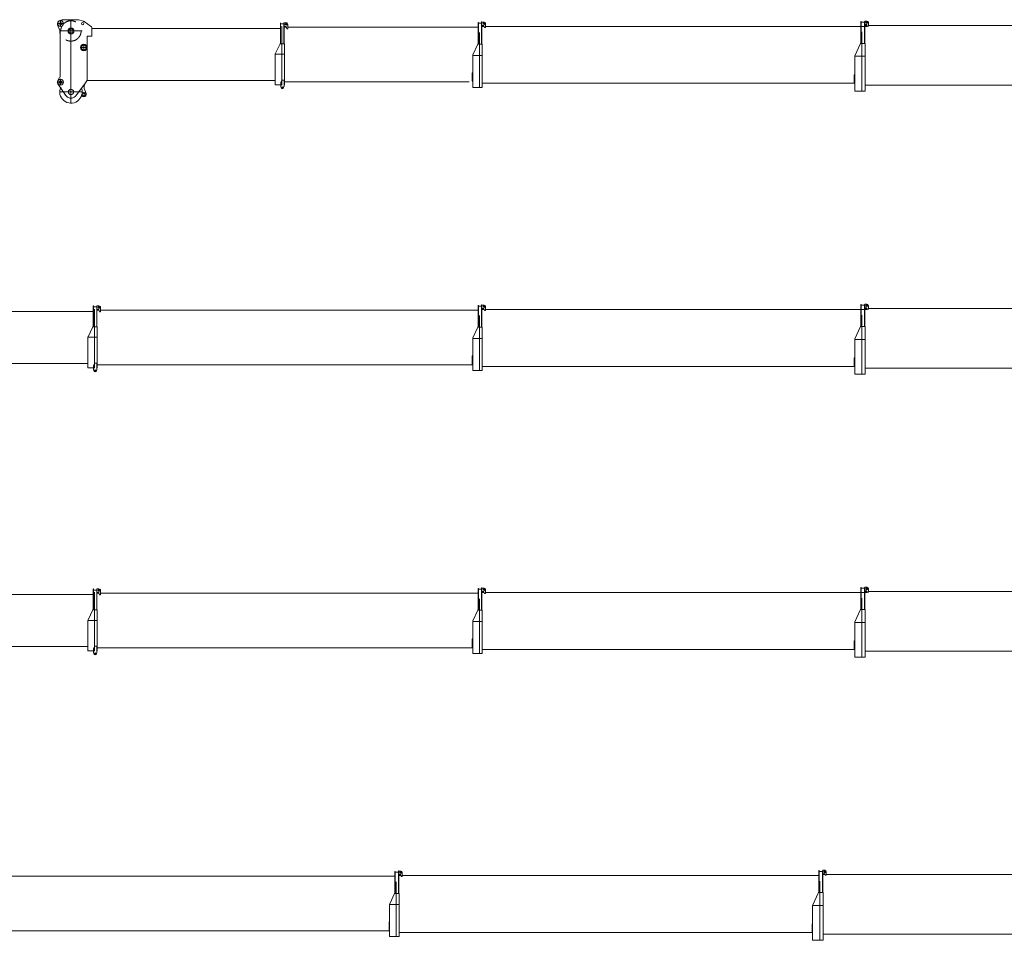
# Model space of a CAD drawing. Extents: x 7167 to 100032, y 5274 to 65025.
# Tile 15 of 18: x 51338 to 75685, y 5591 to 28359. Entities that reach past the tile are written whole.
import ezdxf

# ---------------------------------------------------------------- set-up
doc = ezdxf.new("R2010")
doc.units = 0
doc.header["$LTSCALE"] = 62.5
doc.header["$MEASUREMENT"] = 0
doc.linetypes.add('CENTER', pattern=[50.5, 30, -9, 2.5, -9])
doc.linetypes.add('HIDDEN', pattern=[12.6, 8.4, -4.2])
doc.layers.add('11', color=251, linetype='Continuous')

# ---------------------------------------------------------------- blocks, each defined once
blk = doc.blocks.new('*G47')
at = {"layer": '11', "color": 251, "linetype": 'Continuous', "lineweight": 9}
for p, q in [((71096, 6782), (71096, 7316)), ((71096, 7316), (71106, 7316)), ((71106, 7316), (71106, 6778)), ((71196, 7316), (71188, 7316)), ((71188, 6770), (71188, 7316)), ((71196, 7237), (71196, 7323)), ((71196, 7323), (71246, 7323)), ((71196, 6781), (71196, 7316)), ((71106, 7276), (71106, 7296)), ((71106, 7296), (71188, 7296)), ((71188, 7296), (71106, 7296)), ((71106, 7296), (71106, 7216)), ((71106, 7208), (71106, 7216)), ((71188, 7208), (71186, 7208)), ((71188, 7296), (71188, 7276)), ((71188, 7216), (71188, 7215)), ((71188, 7215), (71188, 7208)), ((71235, 7237), (71196, 7237)), ((71196, 7216), (71248, 7216)), ((71252, 7200), (71244, 7229)), ((71283, 7200), (71252, 7200)), ((71283, 7286), (71283, 7200)), ((71283, 7216), (81734, 7216)), ((71106, 7020), (71106, 6770)), ((71121, 7055), (71121, 5591)), ((71088, 6770), (70951, 6467)), ((71202, 6770), (71088, 6770)), ((71096, 6782), (71092, 6770)), ((71092, 6770), (71104, 6770)), ((71104, 6770), (71186, 6770)), ((71104, 6770), (71186, 6770)), ((71196, 6770), (71186, 6770)), ((71196, 6781), (71196, 6770)), ((71202, 5591), (71202, 6770)), ((70951, 6467), (70946, 6454)), ((70946, 6454), (70946, 5593)), ((70952, 6454), (70965, 6454)), ((70965, 6454), (71202, 6454)), ((70935, 5998), (70935, 5816)), ((70946, 5998), (70935, 5998)), ((70935, 5998), (70935, 5793)), ((70935, 5793), (70946, 5793)), ((71202, 5741), (81528, 5741)), ((70946, 5593), (70946, 5591)), ((70946, 5591), (71202, 5591))]:
    blk.add_line(p, q, dxfattribs=at)
for radius in [22.3, 15]:
    blk.add_circle((71246, 7286), radius, dxfattribs=at)
for centre, radius, start, end in [((71246, 7286), 37, 0, 89.9988), ((71235, 7227), 10, 14.9515, 90.0113)]:
    blk.add_arc(centre, radius, start, end, dxfattribs=at)
blk = doc.blocks.new('*G48')
at = {"layer": '11', "color": 251, "linetype": 'Continuous', "lineweight": 9}
for p, q in [((60704, 6752), (60704, 7305)), ((60704, 7305), (60712, 7305)), ((60712, 7305), (60712, 6752)), ((60614, 6760), (60614, 7292)), ((60614, 7292), (60622, 7292)), ((60622, 7292), (60622, 6760)), ((60622, 7255), (60622, 7275)), ((60622, 7275), (60704, 7275)), ((60704, 7275), (60622, 7275)), ((60622, 7275), (60622, 7195)), ((60704, 7275), (60704, 7255)), ((60704, 7195), (60704, 7275)), ((60712, 7215), (60712, 7302)), ((60712, 7302), (60762, 7302)), ((60751, 7215), (60712, 7215)), ((60712, 7195), (60764, 7195)), ((60773, 7168), (60760, 7208)), ((60771, 7172), (60799, 7172)), ((60799, 7168), (60773, 7168)), ((60799, 7265), (60799, 7168)), ((60799, 7195), (71096, 7195)), ((60622, 7002), (60622, 6760)), ((60649, 7040), (60649, 5684)), ((60704, 6760), (60704, 7002)), ((60487, 6490), (60609, 6752)), ((60609, 6752), (60614, 6760)), ((60609, 6752), (60718, 6752)), ((60622, 6752), (60622, 6760)), ((60622, 6760), (60622, 6752)), ((60702, 6752), (60622, 6752)), ((60718, 6752), (60718, 5684)), ((60487, 6490), (60484, 6477)), ((60484, 6086), (60484, 6477)), ((60484, 6477), (60718, 6477)), ((60484, 6477), (60484, 5824)), ((60720, 6477), (60484, 6477)), ((60488, 6477), (60498, 6477)), ((60704, 6477), (60498, 6477)), ((60714, 6477), (60704, 6477)), ((60484, 6048), (60473, 6048)), ((60473, 6048), (60473, 5843)), ((60473, 6025), (60473, 5854)), ((60484, 5684), (60484, 6083)), ((60473, 5843), (60484, 5843)), ((60718, 5684), (60484, 5684)), ((70946, 5786), (60718, 5786))]:
    blk.add_line(p, q, dxfattribs=at)
for radius in [22.3, 15]:
    blk.add_circle((60762, 7265), radius, dxfattribs=at)
for centre, radius, start, end in [((60751, 7205), 10, 14.9971, 89.9938), ((60762, 7265), 37, 0, 89.9929)]:
    blk.add_arc(centre, radius, start, end, dxfattribs=at)
blk = doc.blocks.new('*G58')
at = {"layer": '11', "color": 251, "linetype": 'Continuous', "lineweight": 9}
for p, q in [((50017, 6771), (50017, 7281)), ((50017, 7281), (50023, 7281)), ((50023, 7281), (50023, 7265)), ((50023, 7265), (50023, 6771)), ((50023, 7234), (50023, 7254)), ((50023, 7254), (50105, 7254)), ((50105, 7254), (50023, 7254)), ((50023, 7254), (50023, 7174)), ((50053, 7201), (50053, 5740)), ((50111, 7281), (50105, 7281)), ((50105, 7281), (50105, 6765)), ((50105, 7254), (50105, 7234)), ((50105, 7174), (50105, 7254)), ((50111, 6765), (50111, 7281)), ((50111, 7195), (50111, 7281)), ((50111, 7281), (50161, 7281)), ((50150, 7195), (50111, 7195)), ((50111, 7175), (50163, 7175)), ((50175, 7131), (50159, 7187)), ((50198, 7131), (50175, 7131)), ((50198, 7244), (50198, 7131)), ((50198, 7175), (60614, 7175)), ((50023, 7013), (50023, 6771)), ((50105, 6771), (50105, 7013)), ((50012, 6765), (49890, 6516)), ((50012, 6765), (50017, 6771)), ((50115, 6765), (50012, 6765)), ((50023, 6771), (50023, 6765)), ((50023, 6771), (50023, 6765)), ((50023, 6765), (50105, 6765)), ((50105, 6765), (50105, 6771)), ((50115, 6504), (50115, 6765)), ((49885, 6504), (49890, 6516)), ((49885, 6504), (49885, 5886)), ((49885, 6504), (50119, 6504)), ((49885, 6130), (49885, 6504)), ((49899, 6504), (49889, 6504)), ((49899, 6504), (50105, 6504)), ((50105, 6504), (50115, 6504)), ((50119, 6504), (50119, 5756)), ((49885, 5746), (49885, 6127)), ((49885, 5856), (49881, 5856)), ((50026, 5811), (50056, 5863)), ((50056, 5863), (50106, 5863)), ((50112, 5863), (50106, 5863)), ((50112, 5706), (50112, 5863)), ((50026, 5746), (49885, 5746)), ((50026, 5706), (50026, 5811)), ((50035, 5674), (50026, 5706)), ((50106, 5706), (50097, 5674)), ((50106, 5706), (50112, 5706)), ((50119, 5746), (50112, 5746)), ((60484, 5826), (50119, 5826)), ((50119, 5756), (50119, 5746))]:
    blk.add_line(p, q, dxfattribs=at)
for centre, radius in [((50161, 7244), 22.3), ((50161, 7244), 15), ((50066, 5682), 15.5)]:
    blk.add_circle(centre, radius, dxfattribs=at)
for centre, radius, start, end in [((50150, 7185), 10, 14.9983, 89.9982), ((50161, 7244), 37, 0, 90.0035), ((50066, 5682), 32.5, -165.1294, -14.8699)]:
    blk.add_arc(centre, radius, start, end, dxfattribs=at)
blk = doc.blocks.new('*G74')
at = {"layer": '11', "color": 251, "linetype": 'Continuous', "lineweight": 9}
for p, q in [((72137, 27782), (72137, 28316)), ((72137, 28316), (72147, 28316)), ((72147, 28316), (72147, 27778)), ((72147, 28276), (72147, 28296)), ((72147, 28296), (72229, 28296)), ((72229, 28296), (72147, 28296)), ((72147, 28296), (72147, 28216)), ((72237, 28316), (72229, 28316)), ((72229, 27770), (72229, 28316)), ((72229, 28296), (72229, 28276)), ((72237, 28237), (72237, 28323)), ((72237, 28323), (72287, 28323)), ((72237, 27781), (72237, 28316)), ((72324, 28286), (72324, 28200)), ((72147, 28208), (72147, 28216)), ((72147, 28020), (72147, 27770)), ((72162, 28055), (72162, 26591)), ((72229, 28208), (72227, 28208)), ((72229, 28216), (72229, 28215)), ((72229, 28215), (72229, 28208)), ((72276, 28237), (72237, 28237)), ((72237, 28216), (72289, 28216)), ((72293, 28200), (72285, 28229)), ((72324, 28200), (72293, 28200)), ((72324, 28216), (81734, 28216)), ((72129, 27770), (71992, 27467)), ((72243, 27770), (72129, 27770)), ((72137, 27782), (72133, 27770)), ((72133, 27770), (72145, 27770)), ((72145, 27770), (72227, 27770)), ((72145, 27770), (72227, 27770)), ((72237, 27770), (72227, 27770)), ((72237, 27781), (72237, 27770)), ((72243, 26591), (72243, 27770)), ((71992, 27467), (71987, 27454)), ((71987, 27454), (71987, 26593)), ((71993, 27454), (72006, 27454)), ((72006, 27454), (72243, 27454)), ((71976, 26998), (71976, 26816)), ((71987, 26998), (71976, 26998)), ((71976, 26998), (71976, 26793)), ((71976, 26793), (71987, 26793)), ((71987, 26593), (71987, 26591)), ((71987, 26591), (72243, 26591)), ((72243, 26741), (81528, 26741))]:
    blk.add_line(p, q, dxfattribs=at)
for radius in [22.3, 15]:
    blk.add_circle((72287, 28286), radius, dxfattribs=at)
for centre, radius, start, end in [((72287, 28286), 37, 0, 89.9988), ((72276, 28227), 10, 14.9515, 90.0113)]:
    blk.add_arc(centre, radius, start, end, dxfattribs=at)
blk = doc.blocks.new('*G75')
at = {"layer": '11', "color": 251, "linetype": 'Continuous', "lineweight": 9}
for p, q in [((72137, 20782), (72137, 21316)), ((72137, 21316), (72147, 21316)), ((72147, 21316), (72147, 20778)), ((72147, 21276), (72147, 21296)), ((72147, 21296), (72229, 21296)), ((72229, 21296), (72147, 21296)), ((72147, 21296), (72147, 21216)), ((72147, 21208), (72147, 21216)), ((72229, 21208), (72227, 21208)), ((72237, 21316), (72229, 21316)), ((72229, 20770), (72229, 21316)), ((72229, 21296), (72229, 21276)), ((72229, 21216), (72229, 21215)), ((72229, 21215), (72229, 21208)), ((72237, 21237), (72237, 21323)), ((72237, 21323), (72287, 21323)), ((72237, 20781), (72237, 21316)), ((72276, 21237), (72237, 21237)), ((72237, 21216), (72289, 21216)), ((72293, 21200), (72285, 21229)), ((72324, 21200), (72293, 21200)), ((72324, 21286), (72324, 21200)), ((72324, 21216), (81734, 21216)), ((72147, 21020), (72147, 20770)), ((72162, 21055), (72162, 19591)), ((72129, 20770), (71992, 20467)), ((72243, 20770), (72129, 20770)), ((72137, 20782), (72133, 20770)), ((72133, 20770), (72145, 20770)), ((72145, 20770), (72227, 20770)), ((72145, 20770), (72227, 20770)), ((72237, 20770), (72227, 20770)), ((72237, 20781), (72237, 20770)), ((72243, 19591), (72243, 20770)), ((71992, 20467), (71987, 20454)), ((71987, 20454), (71987, 19593)), ((71993, 20454), (72006, 20454)), ((72006, 20454), (72243, 20454)), ((71976, 19998), (71976, 19816)), ((71987, 19998), (71976, 19998)), ((71976, 19998), (71976, 19793)), ((71976, 19793), (71987, 19793)), ((72243, 19741), (81528, 19741)), ((71987, 19593), (71987, 19591)), ((71987, 19591), (72243, 19591))]:
    blk.add_line(p, q, dxfattribs=at)
for radius in [22.3, 15]:
    blk.add_circle((72287, 21286), radius, dxfattribs=at)
for centre, radius, start, end in [((72276, 21227), 10, 14.9515, 90.0113), ((72287, 21286), 37, 0, 89.9988)]:
    blk.add_arc(centre, radius, start, end, dxfattribs=at)
blk = doc.blocks.new('*G76')
at = {"layer": '11', "color": 251, "linetype": 'Continuous', "lineweight": 9}
for p, q in [((72137, 13782), (72137, 14316)), ((72137, 14316), (72147, 14316)), ((72147, 14316), (72147, 13778)), ((72147, 14276), (72147, 14296)), ((72147, 14296), (72229, 14296)), ((72229, 14296), (72147, 14296)), ((72147, 14296), (72147, 14216)), ((72147, 14208), (72147, 14216)), ((72229, 14208), (72227, 14208)), ((72237, 14316), (72229, 14316)), ((72229, 13770), (72229, 14316)), ((72229, 14296), (72229, 14276)), ((72229, 14216), (72229, 14215)), ((72229, 14215), (72229, 14208)), ((72237, 14237), (72237, 14323)), ((72237, 14323), (72287, 14323)), ((72237, 13781), (72237, 14316)), ((72276, 14237), (72237, 14237)), ((72237, 14216), (72289, 14216)), ((72293, 14200), (72285, 14229)), ((72324, 14200), (72293, 14200)), ((72324, 14286), (72324, 14200)), ((72324, 14216), (81734, 14216)), ((72147, 14020), (72147, 13770)), ((72162, 14055), (72162, 12591)), ((72129, 13770), (71992, 13467)), ((72243, 13770), (72129, 13770)), ((72137, 13782), (72133, 13770)), ((72133, 13770), (72145, 13770)), ((72145, 13770), (72227, 13770)), ((72145, 13770), (72227, 13770)), ((72237, 13770), (72227, 13770)), ((72237, 13781), (72237, 13770)), ((72243, 12591), (72243, 13770)), ((71992, 13467), (71987, 13454)), ((71987, 13454), (71987, 12593)), ((71993, 13454), (72006, 13454)), ((72006, 13454), (72243, 13454)), ((71976, 12998), (71976, 12816)), ((71987, 12998), (71976, 12998)), ((71976, 12998), (71976, 12793)), ((71976, 12793), (71987, 12793)), ((72243, 12741), (81528, 12741)), ((71987, 12593), (71987, 12591)), ((71987, 12591), (72243, 12591))]:
    blk.add_line(p, q, dxfattribs=at)
for radius in [22.3, 15]:
    blk.add_circle((72287, 14286), radius, dxfattribs=at)
for centre, radius, start, end in [((72276, 14227), 10, 14.9515, 90.0113), ((72287, 14286), 37, 0, 89.9988)]:
    blk.add_arc(centre, radius, start, end, dxfattribs=at)
blk = doc.blocks.new('*G77')
at = {"layer": '11', "color": 251, "linetype": 'Continuous', "lineweight": 9}
for p, q in [((57784, 27771), (57784, 28281)), ((57784, 28281), (57790, 28281)), ((57790, 28281), (57790, 28265)), ((57790, 28265), (57790, 27771)), ((57790, 28234), (57790, 28254)), ((57790, 28254), (57872, 28254)), ((57872, 28254), (57790, 28254)), ((57790, 28254), (57790, 28174)), ((57878, 28281), (57872, 28281)), ((57872, 28281), (57872, 27765)), ((57872, 28254), (57872, 28234)), ((57872, 28174), (57872, 28254)), ((57878, 27765), (57878, 28281)), ((57878, 28195), (57878, 28281)), ((57878, 28281), (57928, 28281)), ((57965, 28244), (57965, 28131)), ((57790, 28013), (57790, 27771)), ((57820, 28201), (57820, 26740)), ((57872, 27771), (57872, 28013)), ((57917, 28195), (57878, 28195)), ((57878, 28175), (57930, 28175)), ((57942, 28131), (57926, 28187)), ((57965, 28131), (57942, 28131)), ((57965, 28175), (62671, 28175)), ((57779, 27765), (57657, 27516)), ((57779, 27765), (57784, 27771)), ((57882, 27765), (57779, 27765)), ((57790, 27771), (57790, 27765)), ((57790, 27771), (57790, 27765)), ((57790, 27765), (57872, 27765)), ((57872, 27765), (57872, 27771)), ((57882, 27504), (57882, 27765)), ((57652, 27504), (57657, 27516)), ((57652, 27504), (57652, 26886)), ((57652, 27504), (57886, 27504)), ((57652, 27130), (57652, 27504)), ((57666, 27504), (57656, 27504)), ((57666, 27504), (57872, 27504)), ((57872, 27504), (57882, 27504)), ((57886, 27504), (57886, 26756)), ((57652, 26746), (57652, 27127)), ((57652, 26856), (57648, 26856)), ((57793, 26811), (57823, 26863)), ((57793, 26706), (57793, 26811)), ((57823, 26863), (57873, 26863)), ((57879, 26863), (57873, 26863)), ((57879, 26706), (57879, 26863)), ((62449, 26826), (57886, 26826)), ((57793, 26746), (57652, 26746)), ((57802, 26674), (57793, 26706)), ((57873, 26706), (57864, 26674)), ((57873, 26706), (57879, 26706)), ((57886, 26746), (57879, 26746)), ((57886, 26756), (57886, 26746))]:
    blk.add_line(p, q, dxfattribs=at)
for centre, radius in [((57928, 28244), 22.3), ((57928, 28244), 15), ((57833, 26682), 15.5)]:
    blk.add_circle(centre, radius, dxfattribs=at)
for centre, radius, start, end in [((57928, 28244), 37, 0, 90.0035), ((57917, 28185), 10, 14.9983, 89.9982), ((57833, 26682), 32.5, -165.1294, -14.8699)]:
    blk.add_arc(centre, radius, start, end, dxfattribs=at)
blk = doc.blocks.new('*G79')
at = {"layer": '11', "color": 251, "linetype": 'Continuous', "lineweight": 9}
for p, q in [((52329, 28340), (52387, 28356)), ((52329, 28340), (52357, 28348)), ((52357, 28348), (52387, 28356)), ((52387, 28356), (52782, 28356)), ((52387, 28356), (52391, 28356)), ((52608, 28356), (52391, 28356)), ((52793, 28355), (52913, 28322)), ((52932, 28312), (53110, 28182)), ((52334, 28096), (52276, 28236)), ((52290, 28202), (52276, 28236)), ((52340, 26981), (52340, 28065)), ((53125, 28152), (53125, 27952)), ((57784, 28145), (53125, 28145)), ((53008, 27952), (53015, 27952)), ((53125, 27952), (53008, 27952)), ((53008, 27952), (53008, 26846)), ((53004, 27646), (53002, 27640)), ((53008, 27653), (53008, 27445)), ((53008, 27640), (53008, 27190)), ((53008, 27186), (53008, 27445)), ((53008, 27110), (53008, 27104)), ((53008, 26854), (53008, 27104)), ((52282, 26854), (52326, 26931)), ((52326, 26931), (52282, 26854)), ((52340, 27020), (52340, 26981)), ((52964, 26796), (52729, 26480)), ((53002, 26846), (52964, 26796)), ((53008, 26846), (53002, 26846)), ((57652, 26856), (53008, 26856)), ((52477, 26486), (52285, 26770)), ((52945, 26613), (52979, 26538)), ((52449, 26527), (52471, 26494)), ((52916, 26454), (52859, 26462))]:
    blk.add_line(p, q, dxfattribs=at)
at = {"layer": '11', "color": 251, "linetype": 'CENTER', "lineweight": 9}
for p, q in [((52605, 28359), (52605, 27804)), ((52605, 26296), (52605, 28333)), ((52327, 28081), (52882, 28081)), ((52605, 26851), (52605, 26296)), ((52327, 26573), (52882, 26573))]:
    blk.add_line(p, q, dxfattribs=at)
at = {"layer": '11', "color": 251, "linetype": 'Continuous', "lineweight": 9}
for centre, radius in [((52350, 28264), 71), ((52350, 28264), 27.5), ((52897, 28264), 30), ((52605, 28081), 76), ((52605, 28081), 54.2), ((52924, 27671), 84.1), ((52924, 27671), 61), ((52350, 26814), 71), ((52350, 26814), 32.5), ((52605, 26573), 65), ((52605, 26573), 65), ((52605, 26573), 65), ((52925, 26513), 25.5)]:
    blk.add_circle(centre, radius, dxfattribs=at)
at = {"layer": '11', "color": 251, "linetype": 'HIDDEN', "lineweight": 9}
blk.add_circle((52605, 28081), 252, dxfattribs=at)
at = {"layer": '11', "color": 251, "linetype": 'Continuous', "lineweight": 9}
for centre, radius, start, end in [((52350, 28264), 79, 105.348, -159.3548), ((52605, 28081), 277, 82.2926, 97.7114), ((52782, 28296), 60.5, 79.0014, 90.0024), ((52897, 28264), 60, 53.6588, 74.5829), ((52605, 28081), 277, 174.3925, -162.7381), ((52260, 28065), 80, 0, 22.3863), ((53088, 28152), 37, 0, 53.6512), ((52350, 26814), 79, 149.8196, -145.9089), ((52350, 26814), 79, 149.8347, -145.9218), ((52240, 26981), 100, -30.1654, -0.0008), ((52240, 26981), 100, -30.1665, -0.0007), ((53109, 26688), 180, 143.282, -155.3136), ((52605, 26573), 278, 155.7507, 19.3269), ((52925, 26513), 50, -175.9505, 154.7078), ((52605, 26573), 155, -145.9088, -57.4797), ((52605, 26573), 155, -57.4819, -36.7205), ((52925, 26513), 60, -98.1275, 24.6946)]:
    blk.add_arc(centre, radius, start, end, dxfattribs=at)
blk = doc.blocks.new('*G78')
at = {"layer": '11', "color": 251, "linetype": 'CENTER', "lineweight": 9}
for p, q in [((52279, 28264), (52421, 28264)), ((52350, 28320), (52350, 28193)), ((52836, 27671), (53005, 27671)), ((52924, 27716), (52924, 27614)), ((52279, 26814), (52426, 26814)), ((52350, 26895), (52350, 26743))]:
    blk.add_line(p, q, dxfattribs=at)
at = {"color": 7, "linetype": 'Continuous', "lineweight": 9}
blk.add_blockref('*G79', (0, 0), dxfattribs=at)
blk = doc.blocks.new('*G80')
at = {"layer": '11', "color": 251, "linetype": 'Continuous', "lineweight": 9}
for p, q in [((62671, 27760), (62671, 28292)), ((62671, 28292), (62679, 28292)), ((62679, 28292), (62679, 27760)), ((62679, 28255), (62679, 28275)), ((62679, 28275), (62761, 28275)), ((62761, 28275), (62679, 28275)), ((62679, 28275), (62679, 28195)), ((62761, 27752), (62761, 28305)), ((62761, 28305), (62769, 28305)), ((62761, 28275), (62761, 28255)), ((62761, 28195), (62761, 28275)), ((62769, 28305), (62769, 27752)), ((62769, 28215), (62769, 28302)), ((62769, 28302), (62819, 28302)), ((62856, 28265), (62856, 28168)), ((62679, 28002), (62679, 27760)), ((62706, 28040), (62706, 26684)), ((62761, 27760), (62761, 28002)), ((62808, 28215), (62769, 28215)), ((62769, 28195), (62821, 28195)), ((62830, 28168), (62817, 28208)), ((62828, 28172), (62856, 28172)), ((62856, 28168), (62830, 28168)), ((62856, 28195), (72293, 28195)), ((62666, 27752), (62671, 27760)), ((62679, 27752), (62679, 27760)), ((62679, 27760), (62679, 27752)), ((62544, 27490), (62666, 27752)), ((62666, 27752), (62775, 27752)), ((62759, 27752), (62679, 27752)), ((62775, 27752), (62775, 26684)), ((62544, 27490), (62541, 27477)), ((62541, 27086), (62541, 27477)), ((62541, 27477), (62775, 27477)), ((62541, 27477), (62541, 26824)), ((62777, 27477), (62541, 27477)), ((62545, 27477), (62555, 27477)), ((62761, 27477), (62555, 27477)), ((62771, 27477), (62761, 27477)), ((62541, 27048), (62530, 27048)), ((62530, 27048), (62530, 26843)), ((62541, 26684), (62541, 27083)), ((62530, 27025), (62530, 26854)), ((62530, 26843), (62541, 26843)), ((71987, 26786), (62775, 26786)), ((62775, 26684), (62541, 26684))]:
    blk.add_line(p, q, dxfattribs=at)
for radius in [22.3, 15]:
    blk.add_circle((62819, 28265), radius, dxfattribs=at)
for centre, radius, start, end in [((62819, 28265), 37, 0, 89.9929), ((62808, 28205), 10, 14.9971, 89.9938)]:
    blk.add_arc(centre, radius, start, end, dxfattribs=at)
blk = doc.blocks.new('*G82')
at = {"layer": '11', "color": 251, "linetype": 'Continuous', "lineweight": 9}
for p, q in [((47704, 21096), (47646, 21236)), ((47660, 21202), (47646, 21236)), ((47699, 21340), (47757, 21356)), ((47699, 21340), (47727, 21348)), ((47727, 21348), (47757, 21356)), ((47757, 21356), (48152, 21356)), ((47757, 21356), (47761, 21356)), ((47978, 21356), (47761, 21356)), ((48163, 21355), (48283, 21322)), ((48302, 21312), (48480, 21182)), ((47710, 19981), (47710, 21065)), ((48378, 20952), (48385, 20952)), ((48495, 20952), (48378, 20952)), ((48378, 20952), (48378, 19846)), ((48495, 21152), (48495, 20952)), ((53154, 21145), (48495, 21145)), ((48374, 20646), (48372, 20640)), ((48378, 20653), (48378, 20445)), ((48378, 20640), (48378, 20190)), ((48378, 20186), (48378, 20445)), ((47710, 20020), (47710, 19981)), ((48378, 20110), (48378, 20104)), ((48378, 19854), (48378, 20104)), ((47652, 19854), (47696, 19931)), ((47696, 19931), (47652, 19854)), ((47847, 19486), (47655, 19770)), ((48334, 19796), (48099, 19480)), ((48372, 19846), (48334, 19796)), ((48378, 19846), (48372, 19846)), ((53022, 19856), (48378, 19856)), ((47819, 19527), (47841, 19494)), ((48315, 19613), (48349, 19538)), ((48286, 19454), (48229, 19462))]:
    blk.add_line(p, q, dxfattribs=at)
at = {"layer": '11', "color": 251, "linetype": 'CENTER', "lineweight": 9}
for p, q in [((47975, 21359), (47975, 20804)), ((47975, 19296), (47975, 21333)), ((47697, 21081), (48252, 21081)), ((47975, 19851), (47975, 19296)), ((47697, 19573), (48252, 19573))]:
    blk.add_line(p, q, dxfattribs=at)
at = {"layer": '11', "color": 251, "linetype": 'Continuous', "lineweight": 9}
for centre, radius in [((47720, 21264), 71), ((47720, 21264), 27.5), ((48267, 21264), 30), ((47975, 21081), 76), ((47975, 21081), 54.2), ((48294, 20671), 84.1), ((48294, 20671), 61), ((47720, 19814), 71), ((47720, 19814), 32.5), ((47975, 19573), 65), ((47975, 19573), 65), ((47975, 19573), 65), ((48295, 19513), 25.5)]:
    blk.add_circle(centre, radius, dxfattribs=at)
at = {"layer": '11', "color": 251, "linetype": 'HIDDEN', "lineweight": 9}
blk.add_circle((47975, 21081), 252, dxfattribs=at)
at = {"layer": '11', "color": 251, "linetype": 'Continuous', "lineweight": 9}
for centre, radius, start, end in [((47720, 21264), 79, 105.348, -159.3548), ((47975, 21081), 277, 82.2926, 97.7114), ((48152, 21296), 60.5, 79.0014, 90.0024), ((48267, 21264), 60, 53.6588, 74.5829), ((47975, 21081), 277, 174.3925, -162.7381), ((47630, 21065), 80, 0, 22.3863), ((48458, 21152), 37, 0, 53.6512), ((47610, 19981), 100, -30.1654, -0.0008), ((47610, 19981), 100, -30.1665, -0.0007), ((47720, 19814), 79, 149.8196, -145.9089), ((47720, 19814), 79, 149.8347, -145.9218), ((48479, 19688), 180, 143.282, -155.3136), ((47975, 19573), 278, 155.7507, 19.3269), ((47975, 19573), 155, -145.9088, -57.4797), ((47975, 19573), 155, -57.4819, -36.7205), ((48295, 19513), 50, -175.9505, 154.7078), ((48295, 19513), 60, -98.1275, 24.6946)]:
    blk.add_arc(centre, radius, start, end, dxfattribs=at)
blk = doc.blocks.new('*G81')
at = {"layer": '11', "color": 251, "linetype": 'CENTER', "lineweight": 9}
for p, q in [((47649, 21264), (47791, 21264)), ((47720, 21320), (47720, 21193)), ((48294, 20716), (48294, 20614)), ((48206, 20671), (48375, 20671)), ((47649, 19814), (47796, 19814)), ((47720, 19895), (47720, 19743))]:
    blk.add_line(p, q, dxfattribs=at)
at = {"color": 7, "linetype": 'Continuous', "lineweight": 9}
blk.add_blockref('*G82', (0, 0), dxfattribs=at)
blk = doc.blocks.new('*G83')
at = {"layer": '11', "color": 251, "linetype": 'Continuous', "lineweight": 9}
for p, q in [((53154, 20771), (53154, 21281)), ((53154, 21281), (53160, 21281)), ((53160, 21281), (53160, 21265)), ((53160, 21265), (53160, 20771)), ((53160, 21234), (53160, 21254)), ((53160, 21254), (53242, 21254)), ((53242, 21254), (53160, 21254)), ((53160, 21254), (53160, 21174)), ((53190, 21201), (53190, 19740)), ((53248, 21281), (53242, 21281)), ((53242, 21281), (53242, 20765)), ((53242, 21254), (53242, 21234)), ((53242, 21174), (53242, 21254)), ((53248, 20765), (53248, 21281)), ((53248, 21195), (53248, 21281)), ((53248, 21281), (53298, 21281)), ((53287, 21195), (53248, 21195)), ((53312, 21131), (53296, 21187)), ((53335, 21244), (53335, 21131)), ((53160, 21013), (53160, 20771)), ((53242, 20771), (53242, 21013)), ((53248, 21175), (53300, 21175)), ((53335, 21131), (53312, 21131)), ((53335, 21175), (62671, 21175)), ((53149, 20765), (53027, 20516)), ((53149, 20765), (53154, 20771)), ((53252, 20765), (53149, 20765)), ((53160, 20771), (53160, 20765)), ((53160, 20771), (53160, 20765)), ((53160, 20765), (53242, 20765)), ((53242, 20765), (53242, 20771)), ((53252, 20504), (53252, 20765)), ((53022, 20504), (53027, 20516)), ((53022, 20504), (53022, 19886)), ((53022, 20504), (53256, 20504)), ((53022, 20130), (53022, 20504)), ((53036, 20504), (53026, 20504)), ((53036, 20504), (53242, 20504)), ((53242, 20504), (53252, 20504)), ((53256, 20504), (53256, 19756)), ((53022, 19746), (53022, 20127)), ((53022, 19856), (53018, 19856)), ((53163, 19746), (53022, 19746)), ((53163, 19811), (53193, 19863)), ((53163, 19706), (53163, 19811)), ((53193, 19863), (53243, 19863)), ((53249, 19863), (53243, 19863)), ((53249, 19706), (53249, 19863)), ((53256, 19746), (53249, 19746)), ((62541, 19826), (53256, 19826)), ((53256, 19756), (53256, 19746)), ((53172, 19674), (53163, 19706)), ((53243, 19706), (53234, 19674)), ((53243, 19706), (53249, 19706))]:
    blk.add_line(p, q, dxfattribs=at)
for centre, radius in [((53298, 21244), 22.3), ((53298, 21244), 15), ((53203, 19682), 15.5)]:
    blk.add_circle(centre, radius, dxfattribs=at)
for centre, radius, start, end in [((53287, 21185), 10, 14.9983, 89.9982), ((53298, 21244), 37, 0, 90.0035), ((53203, 19682), 32.5, -165.1294, -14.8699)]:
    blk.add_arc(centre, radius, start, end, dxfattribs=at)
blk = doc.blocks.new('*G84')
at = {"layer": '11', "color": 251, "linetype": 'Continuous', "lineweight": 9}
for p, q in [((62671, 20760), (62671, 21292)), ((62671, 21292), (62679, 21292)), ((62679, 21292), (62679, 20760)), ((62679, 21255), (62679, 21275)), ((62679, 21275), (62761, 21275)), ((62761, 21275), (62679, 21275)), ((62679, 21275), (62679, 21195)), ((62761, 20752), (62761, 21305)), ((62761, 21305), (62769, 21305)), ((62761, 21275), (62761, 21255)), ((62761, 21195), (62761, 21275)), ((62769, 21305), (62769, 20752)), ((62769, 21215), (62769, 21302)), ((62769, 21302), (62819, 21302)), ((62808, 21215), (62769, 21215)), ((62769, 21195), (62821, 21195)), ((62830, 21168), (62817, 21208)), ((62856, 21265), (62856, 21168)), ((62856, 21195), (72293, 21195)), ((62679, 21002), (62679, 20760)), ((62706, 21040), (62706, 19684)), ((62761, 20760), (62761, 21002)), ((62828, 21172), (62856, 21172)), ((62856, 21168), (62830, 21168)), ((62544, 20490), (62666, 20752)), ((62666, 20752), (62671, 20760)), ((62666, 20752), (62775, 20752)), ((62679, 20752), (62679, 20760)), ((62679, 20760), (62679, 20752)), ((62759, 20752), (62679, 20752)), ((62775, 20752), (62775, 19684)), ((62544, 20490), (62541, 20477)), ((62541, 20086), (62541, 20477)), ((62541, 20477), (62775, 20477)), ((62541, 20477), (62541, 19824)), ((62777, 20477), (62541, 20477)), ((62545, 20477), (62555, 20477)), ((62761, 20477), (62555, 20477)), ((62771, 20477), (62761, 20477)), ((62541, 20048), (62530, 20048)), ((62530, 20048), (62530, 19843)), ((62530, 20025), (62530, 19854)), ((62541, 19684), (62541, 20083)), ((62530, 19843), (62541, 19843)), ((71987, 19786), (62775, 19786)), ((62775, 19684), (62541, 19684))]:
    blk.add_line(p, q, dxfattribs=at)
for radius in [22.3, 15]:
    blk.add_circle((62819, 21265), radius, dxfattribs=at)
for centre, radius, start, end in [((62808, 21205), 10, 14.9971, 89.9938), ((62819, 21265), 37, 0, 89.9929)]:
    blk.add_arc(centre, radius, start, end, dxfattribs=at)
blk = doc.blocks.new('*G85')
at = {"layer": '11', "color": 251, "linetype": 'Continuous', "lineweight": 9}
for p, q in [((62671, 13760), (62671, 14292)), ((62671, 14292), (62679, 14292)), ((62679, 14292), (62679, 13760)), ((62679, 14255), (62679, 14275)), ((62679, 14275), (62761, 14275)), ((62761, 14275), (62679, 14275)), ((62679, 14275), (62679, 14195)), ((62761, 13752), (62761, 14305)), ((62761, 14305), (62769, 14305)), ((62761, 14275), (62761, 14255)), ((62761, 14195), (62761, 14275)), ((62769, 14305), (62769, 13752)), ((62769, 14215), (62769, 14302)), ((62769, 14302), (62819, 14302)), ((62808, 14215), (62769, 14215)), ((62769, 14195), (62821, 14195)), ((62830, 14168), (62817, 14208)), ((62828, 14172), (62856, 14172)), ((62856, 14168), (62830, 14168)), ((62856, 14265), (62856, 14168)), ((62856, 14195), (72293, 14195)), ((62679, 14002), (62679, 13760)), ((62706, 14040), (62706, 12684)), ((62761, 13760), (62761, 14002)), ((62544, 13490), (62666, 13752)), ((62666, 13752), (62671, 13760)), ((62666, 13752), (62775, 13752)), ((62679, 13752), (62679, 13760)), ((62679, 13760), (62679, 13752)), ((62759, 13752), (62679, 13752)), ((62775, 13752), (62775, 12684)), ((62544, 13490), (62541, 13477)), ((62541, 13086), (62541, 13477)), ((62541, 13477), (62775, 13477)), ((62541, 13477), (62541, 12824)), ((62777, 13477), (62541, 13477)), ((62545, 13477), (62555, 13477)), ((62761, 13477), (62555, 13477)), ((62771, 13477), (62761, 13477)), ((62541, 13048), (62530, 13048)), ((62530, 13048), (62530, 12843)), ((62530, 13025), (62530, 12854)), ((62541, 12684), (62541, 13083)), ((62530, 12843), (62541, 12843)), ((62775, 12684), (62541, 12684)), ((71987, 12786), (62775, 12786))]:
    blk.add_line(p, q, dxfattribs=at)
for radius in [22.3, 15]:
    blk.add_circle((62819, 14265), radius, dxfattribs=at)
for centre, radius, start, end in [((62808, 14205), 10, 14.9971, 89.9938), ((62819, 14265), 37, 0, 89.9929)]:
    blk.add_arc(centre, radius, start, end, dxfattribs=at)
blk = doc.blocks.new('*G86')
at = {"layer": '11', "color": 251, "linetype": 'Continuous', "lineweight": 9}
for p, q in [((53154, 13771), (53154, 14281)), ((53154, 14281), (53160, 14281)), ((53160, 14281), (53160, 14265)), ((53160, 14265), (53160, 13771)), ((53160, 14234), (53160, 14254)), ((53160, 14254), (53242, 14254)), ((53242, 14254), (53160, 14254)), ((53160, 14254), (53160, 14174)), ((53190, 14201), (53190, 12740)), ((53248, 14281), (53242, 14281)), ((53242, 14281), (53242, 13765)), ((53242, 14254), (53242, 14234)), ((53242, 14174), (53242, 14254)), ((53248, 13765), (53248, 14281)), ((53248, 14195), (53248, 14281)), ((53248, 14281), (53298, 14281)), ((53287, 14195), (53248, 14195)), ((53248, 14175), (53300, 14175)), ((53312, 14131), (53296, 14187)), ((53335, 14131), (53312, 14131)), ((53335, 14244), (53335, 14131)), ((53335, 14175), (62671, 14175)), ((53160, 14013), (53160, 13771)), ((53242, 13771), (53242, 14013)), ((53149, 13765), (53027, 13516)), ((53149, 13765), (53154, 13771)), ((53252, 13765), (53149, 13765)), ((53160, 13771), (53160, 13765)), ((53160, 13771), (53160, 13765)), ((53160, 13765), (53242, 13765)), ((53242, 13765), (53242, 13771)), ((53252, 13504), (53252, 13765)), ((53022, 13504), (53027, 13516)), ((53022, 13504), (53022, 12886)), ((53022, 13504), (53256, 13504)), ((53022, 13130), (53022, 13504)), ((53036, 13504), (53026, 13504)), ((53036, 13504), (53242, 13504)), ((53242, 13504), (53252, 13504)), ((53256, 13504), (53256, 12756)), ((53022, 12746), (53022, 13127)), ((53022, 12856), (53018, 12856)), ((53163, 12746), (53022, 12746)), ((53163, 12811), (53193, 12863)), ((53163, 12706), (53163, 12811)), ((53172, 12674), (53163, 12706)), ((53193, 12863), (53243, 12863)), ((53243, 12706), (53234, 12674)), ((53249, 12863), (53243, 12863)), ((53243, 12706), (53249, 12706)), ((53249, 12706), (53249, 12863)), ((53256, 12746), (53249, 12746)), ((62541, 12826), (53256, 12826)), ((53256, 12756), (53256, 12746))]:
    blk.add_line(p, q, dxfattribs=at)
for centre, radius in [((53298, 14244), 22.3), ((53298, 14244), 15), ((53203, 12682), 15.5)]:
    blk.add_circle(centre, radius, dxfattribs=at)
for centre, radius, start, end in [((53287, 14185), 10, 14.9983, 89.9982), ((53298, 14244), 37, 0, 90.0035), ((53203, 12682), 32.5, -165.1294, -14.8699)]:
    blk.add_arc(centre, radius, start, end, dxfattribs=at)
blk = doc.blocks.new('*G88')
at = {"layer": '11', "color": 251, "linetype": 'Continuous', "lineweight": 9}
for p, q in [((43064, 14096), (43006, 14236)), ((43020, 14202), (43006, 14236)), ((43059, 14340), (43117, 14356)), ((43059, 14340), (43087, 14348)), ((43087, 14348), (43117, 14356)), ((43117, 14356), (43512, 14356)), ((43117, 14356), (43121, 14356)), ((43338, 14356), (43121, 14356)), ((43523, 14355), (43643, 14322)), ((43662, 14312), (43840, 14182)), ((43855, 14152), (43855, 13952)), ((53154, 14145), (43855, 14145)), ((43070, 12981), (43070, 14065)), ((43738, 13952), (43745, 13952)), ((43855, 13952), (43738, 13952)), ((43738, 13952), (43738, 12846)), ((43734, 13646), (43732, 13640)), ((43738, 13653), (43738, 13445)), ((43738, 13640), (43738, 13190)), ((43738, 13186), (43738, 13445)), ((43012, 12854), (43056, 12931)), ((43056, 12931), (43012, 12854)), ((43070, 13020), (43070, 12981)), ((43738, 13110), (43738, 13104)), ((43738, 12854), (43738, 13104)), ((43207, 12486), (43015, 12770)), ((43694, 12796), (43459, 12480)), ((43732, 12846), (43694, 12796)), ((43738, 12846), (43732, 12846)), ((53022, 12856), (43738, 12856)), ((43179, 12527), (43201, 12494)), ((43646, 12454), (43589, 12462)), ((43675, 12613), (43709, 12538))]:
    blk.add_line(p, q, dxfattribs=at)
at = {"layer": '11', "color": 251, "linetype": 'CENTER', "lineweight": 9}
for p, q in [((43335, 14359), (43335, 13804)), ((43335, 12296), (43335, 14333)), ((43057, 14081), (43612, 14081)), ((43335, 12851), (43335, 12296)), ((43057, 12573), (43612, 12573))]:
    blk.add_line(p, q, dxfattribs=at)
at = {"layer": '11', "color": 251, "linetype": 'Continuous', "lineweight": 9}
for centre, radius in [((43080, 14264), 71), ((43080, 14264), 27.5), ((43335, 14081), 76), ((43335, 14081), 54.2), ((43627, 14264), 30), ((43654, 13671), 84.1), ((43654, 13671), 61), ((43080, 12814), 71), ((43080, 12814), 32.5), ((43335, 12573), 65), ((43335, 12573), 65), ((43335, 12573), 65), ((43655, 12513), 25.5)]:
    blk.add_circle(centre, radius, dxfattribs=at)
at = {"layer": '11', "color": 251, "linetype": 'HIDDEN', "lineweight": 9}
blk.add_circle((43335, 14081), 252, dxfattribs=at)
at = {"layer": '11', "color": 251, "linetype": 'Continuous', "lineweight": 9}
for centre, radius, start, end in [((43080, 14264), 79, 105.348, -159.3548), ((43335, 14081), 277, 82.2926, 97.7114), ((43512, 14296), 60.5, 79.0014, 90.0024), ((43627, 14264), 60, 53.6588, 74.5829), ((43818, 14152), 37, 0, 53.6512), ((43335, 14081), 277, 174.3925, -162.7381), ((42990, 14065), 80, 0, 22.3863), ((42970, 12981), 100, -30.1654, -0.0008), ((42970, 12981), 100, -30.1665, -0.0007), ((43080, 12814), 79, 149.8196, -145.9089), ((43080, 12814), 79, 149.8347, -145.9218), ((43335, 12573), 278, 155.7507, 19.3269), ((43839, 12688), 180, 143.282, -155.3136), ((43335, 12573), 155, -145.9088, -57.4797), ((43335, 12573), 155, -57.4819, -36.7205), ((43655, 12513), 50, -175.9505, 154.7078), ((43655, 12513), 60, -98.1275, 24.6946)]:
    blk.add_arc(centre, radius, start, end, dxfattribs=at)
blk = doc.blocks.new('*G87')
at = {"layer": '11', "color": 251, "linetype": 'CENTER', "lineweight": 9}
for p, q in [((43009, 14264), (43151, 14264)), ((43080, 14320), (43080, 14193)), ((43566, 13671), (43735, 13671)), ((43654, 13716), (43654, 13614)), ((43009, 12814), (43156, 12814)), ((43080, 12895), (43080, 12743))]:
    blk.add_line(p, q, dxfattribs=at)
at = {"color": 7, "linetype": 'Continuous', "lineweight": 9}
blk.add_blockref('*G88', (0, 0), dxfattribs=at)

msp = doc.modelspace()

# ---------------------------------------------------------------- block references
at = {"color": 7, "linetype": 'Continuous', "lineweight": 9}
for name in ['*G78', '*G77', '*G80', '*G74', '*G81', '*G83', '*G84', '*G75', '*G87', '*G86', '*G85', '*G76', '*G48', '*G47', '*G58']:
    msp.add_blockref(name, (0, 0), dxfattribs=at)

doc.saveas('drawing.dxf')
